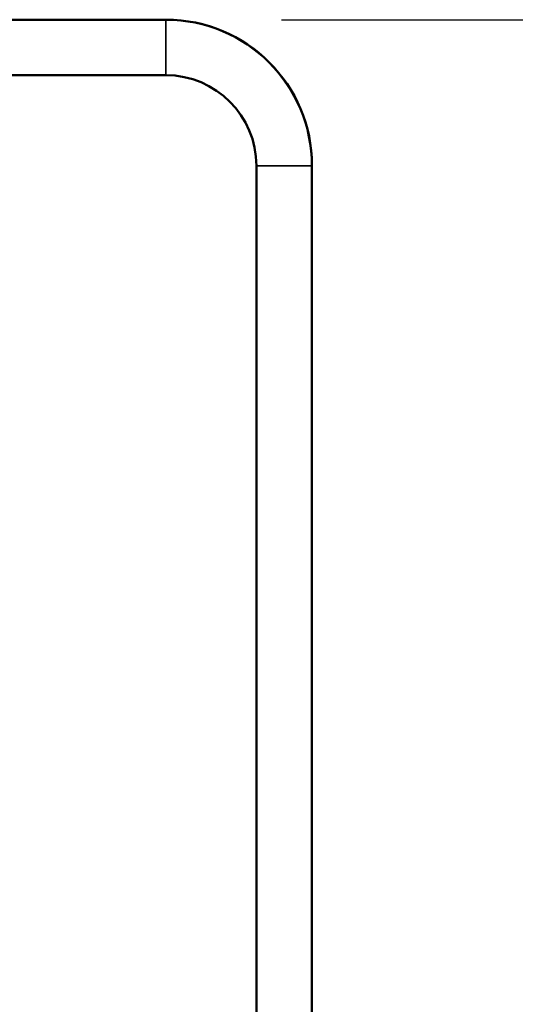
# Model space of a CAD drawing. Header units: inches. Extents: x 1.3 to 22.7, y 0.2 to 18.2.
# Tile 50 of 65: x 20.875 to 21.098, y 3.074 to 3.518. Entities that reach past the tile are written whole.
import ezdxf

# ---------------------------------------------------------------- set-up
doc = ezdxf.new("R2010")
doc.units = ezdxf.units.IN
doc.header["$LTSCALE"] = 0.8333333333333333
doc.header["$MEASUREMENT"] = 0
for name, color, linetype, lineweight in [('Dimension (ANSI)', 7, 'Continuous', 25), ('Visible (ANSI)', 7, 'Continuous', 50), ('Visible Narrow (ANSI)', 7, 'Continuous', 35)]:
    doc.layers.add(name, color=color, linetype=linetype, lineweight=lineweight)
doc.styles.add('Note Text (ANSI)', font='tahoma.ttf')
doc.dimstyles.new('Default (ANSI)', dxfattribs={"dimscale": 0.8333333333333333, "dimtxt": 0.2000000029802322, "dimasz": 0.0984251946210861, "dimexe": 0.125, "dimexo": 0.0625, "dimgap": 0.031496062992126, "dimtad": 0, "dimtih": 1, "dimtoh": 1, "dimrnd": 1e-08, "dimzin": 4, "dimdsep": 46, "dimtxsty": 'Note Text (ANSI)', "dimcen": 0.09, "dimdle": 0.3937007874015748, "dimclrd": 256, "dimclre": 256, "dimclrt": 256, "dimadec": 0, "dimazin": 1, "dimtfac": 1, "dimtofl": 0, "dimtmove": 0, "dimatfit": 3, "dimfxl": 1, "dimtolj": 1, "dimtzin": 4, "dimlwd": -1, "dimlwe": -1, "dimarcsym": 0})

# ---------------------------------------------------------------- blocks, each defined once
blk = doc.blocks.new('*D12')
at = {"layer": 'Defpoints', "color": 0}
for p in [(20.94051987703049, 3.51761044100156), (22.25285583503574, 3.51761044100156), (20.48839093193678, 1.828277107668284)]:
    blk.add_point(p, dxfattribs=at)
at = {"layer": 'Dimension (ANSI)'}
for p, q in [((20.99260321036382, 3.51761044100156), (22.35702250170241, 3.51761044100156)), ((22.25285583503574, 3.435589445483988), (22.25285583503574, 2.734829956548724)), ((22.25285583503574, 1.910298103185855), (22.25285583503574, 2.464293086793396)), ((20.54047426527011, 1.828277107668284), (22.35702250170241, 1.828277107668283))]:
    blk.add_line(p, q, dxfattribs=at)
for points in [[(22.23918566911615, 3.435589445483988), (22.26652600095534, 3.435589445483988), (22.25285583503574, 3.51761044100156)], [(22.23918566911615, 1.910298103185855), (22.26652600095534, 1.910298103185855), (22.25285583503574, 1.828277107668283)]]:
    blk.add_solid(points, dxfattribs=at)
at = {"layer": 'Dimension (ANSI)', "insert": (21.79712491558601, 2.708583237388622), "char_height": 0.1666666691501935, "attachment_point": 1, "style": 'Note Text (ANSI)'}
blk.add_mtext('\\A1;2.03 [51]', dxfattribs=at)
blk = doc.blocks.new('*D13')
at = {"layer": 'Defpoints', "color": 0}
for p in [(20.94051987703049, 3.51761044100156), (21.58884125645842, 3.51761044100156), (20.94051987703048, 1.996777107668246)]:
    blk.add_point(p, dxfattribs=at)
at = {"layer": 'Dimension (ANSI)'}
for p, q in [((20.99260321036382, 3.51761044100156), (21.69300792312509, 3.51761044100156)), ((21.58884125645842, 3.435589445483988), (21.58884125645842, 3.075832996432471)), ((21.58884125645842, 2.078798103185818), (21.58884125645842, 2.805296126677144)), ((20.99260321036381, 1.996777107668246), (21.69300792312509, 1.996777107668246))]:
    blk.add_line(p, q, dxfattribs=at)
for points in [[(21.57517109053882, 3.435589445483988), (21.60251142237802, 3.435589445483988), (21.58884125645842, 3.51761044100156)], [(21.57517109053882, 2.078798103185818), (21.60251142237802, 2.078798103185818), (21.58884125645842, 1.996777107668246)]]:
    blk.add_solid(points, dxfattribs=at)
at = {"layer": 'Dimension (ANSI)', "insert": (21.13965835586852, 3.049586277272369), "char_height": 0.1666666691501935, "attachment_point": 1, "style": 'Note Text (ANSI)'}
blk.add_mtext('\\A1;1.83 [46]', dxfattribs=at)

msp = doc.modelspace()

# ---------------------------------------------------------------- linework, layer by layer
at = {"layer": 'Visible (ANSI)'}
for p, q in [((20.94051987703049, 3.51761044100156), (15.32218654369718, 3.517610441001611)), ((20.94051987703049, 3.51761044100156), (20.94068654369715, 3.51761044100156)), ((15.32218654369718, 3.492610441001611), (20.94051987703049, 3.49261044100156)), ((20.98135321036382, 3.451777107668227), (20.98135321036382, 2.718616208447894)), ((21.00635321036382, 3.451777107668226), (21.00635321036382, 3.451943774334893)), ((21.00635321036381, 2.322610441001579), (21.00635321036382, 3.451777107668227))]:
    msp.add_line(p, q, dxfattribs=at)
for centre, radius, end in [((20.94051987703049, 3.451777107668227), 0.0658333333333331, 89.999999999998), ((20.94068654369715, 3.451943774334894), 0.0656666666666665, 90), ((20.94051987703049, 3.451777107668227), 0.0408333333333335, 90)]:
    msp.add_arc(centre, radius, 0, end, dxfattribs=at)
at = {"layer": 'Visible Narrow (ANSI)'}
for p, q in [((20.94051987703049, 3.49261044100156), (20.94051987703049, 3.51761044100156)), ((21.00635321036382, 3.451777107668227), (20.98135321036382, 3.451777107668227))]:
    msp.add_line(p, q, dxfattribs=at)

# ---------------------------------------------------------------- dimensions: what is measured, and where the dimension line sits
at = {"layer": 'Dimension (ANSI)'}
for base, p1, picture, middle in [((22.25285583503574, 3.51761044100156), (20.48839093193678, 1.828277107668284), '*D12', (22.25285583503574, 2.599561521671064)), ((21.58884125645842, 3.51761044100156), (20.94051987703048, 1.996777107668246), '*D13', (21.58884125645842, 2.940564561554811))]:
    dim = msp.add_linear_dim(base=base, p1=p1, p2=(20.94051987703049, 3.51761044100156), angle=90, dimstyle='Default (ANSI)', override={"dimdec": 2, "dimlfac": 1.199999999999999, "dimtp": 0, "dimtm": 0, "dimtdec": 2, "dimatfit": 1}, dxfattribs=at)
    dim.commit()
    dim.dimension.update_dxf_attribs({"geometry": picture, "text_midpoint": middle, "dimtype": 160})

doc.saveas('drawing.dxf')
